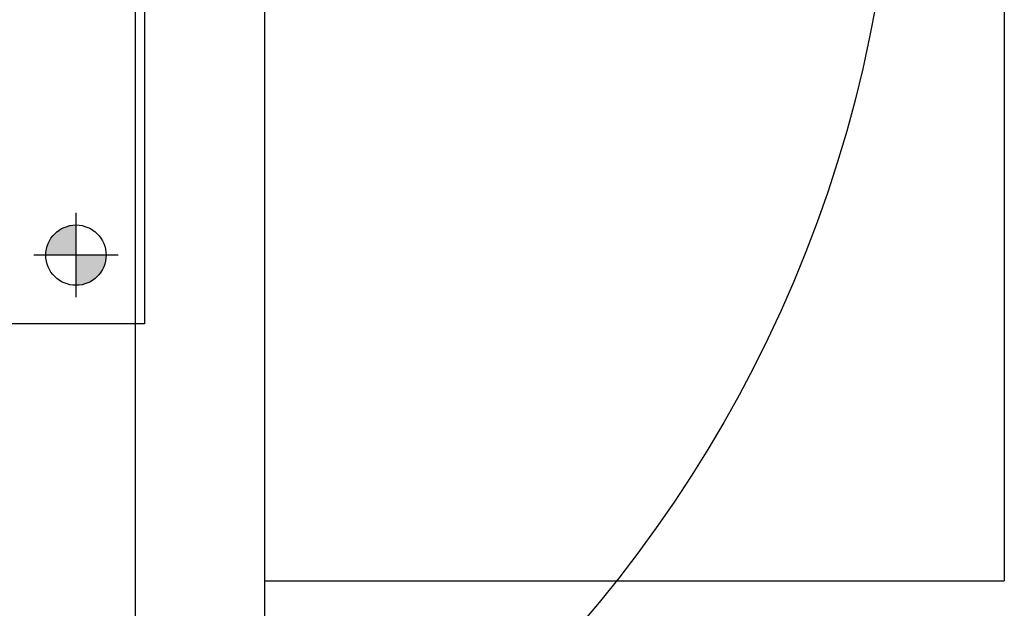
# Model space of a CAD drawing. Extents: x -7650383 to 4934791, y -114316 to 1826789.
# Tile 199 of 256: x 2137673 to 2137947, y 41922 to 42086. Entities that reach past the tile are written whole.
import ezdxf

# ---------------------------------------------------------------- set-up
doc = ezdxf.new("R2010")
doc.units = 0
doc.header["$LTSCALE"] = 800
doc.header["$MEASUREMENT"] = 0
doc.layers.add('KEY PLAN', color=251, linetype='CONTINUOUS')

# ---------------------------------------------------------------- blocks, each defined once
blk = doc.blocks.new('UTCOMBINE')
at = {"layer": 'KEY PLAN'}
h = blk.add_hatch(color=256, dxfattribs=at)
h.paths.add_polyline_path([(-709895.61, 46693.42), (-709903.99, 46693.42), (-709903.99, 46685.03, 0.414214)])
h.paths.add_polyline_path([(-709912.37, 46693.42), (-709903.99, 46693.42), (-709903.99, 46701.8, 0.414214)])
h = blk.add_hatch(color=256, dxfattribs=at)
h.paths.add_polyline_path([(-709895.61, 46693.42), (-709903.99, 46693.42), (-709903.99, 46685.03, 0.414214)])
h.paths.add_polyline_path([(-709912.37, 46693.42), (-709903.99, 46693.42), (-709903.99, 46701.8, 0.414214)])
h = blk.add_hatch(color=256, dxfattribs=at)
h.paths.add_polyline_path([(-709895.61, 46693.42), (-709903.99, 46693.42), (-709903.99, 46685.03, 0.414214)])
h.paths.add_polyline_path([(-709912.37, 46693.42), (-709903.99, 46693.42), (-709903.99, 46701.8, 0.414214)])
h = blk.add_hatch(color=256, dxfattribs=at)
h.paths.add_polyline_path([(-709895.61, 46693.42), (-709903.99, 46693.42), (-709903.99, 46685.03, 0.414214)])
h.paths.add_polyline_path([(-709912.37, 46693.42), (-709903.99, 46693.42), (-709903.99, 46701.8, 0.414214)])
h = blk.add_hatch(color=256, dxfattribs=at)
h.paths.add_polyline_path([(-709895.61, 46693.42), (-709903.99, 46693.42), (-709903.99, 46685.03, 0.414214)])
h.paths.add_polyline_path([(-709912.37, 46693.42), (-709903.99, 46693.42), (-709903.99, 46701.8, 0.414214)])
h = blk.add_hatch(color=256, dxfattribs=at)
h.paths.add_polyline_path([(-709895.61, 46693.42), (-709903.99, 46693.42), (-709903.99, 46685.03, 0.414214)])
h.paths.add_polyline_path([(-709912.37, 46693.42), (-709903.99, 46693.42), (-709903.99, 46701.8, 0.414214)])
h = blk.add_hatch(color=256, dxfattribs=at)
h.paths.add_polyline_path([(-709895.61, 46693.42), (-709903.99, 46693.42), (-709903.99, 46685.03, 0.414214)])
h.paths.add_polyline_path([(-709912.37, 46693.42), (-709903.99, 46693.42), (-709903.99, 46701.8, 0.414214)])
h = blk.add_hatch(color=256, dxfattribs=at)
h.paths.add_polyline_path([(-709895.61, 46693.42), (-709903.99, 46693.42), (-709903.99, 46685.03, 0.414214)])
h.paths.add_polyline_path([(-709912.37, 46693.42), (-709903.99, 46693.42), (-709903.99, 46701.8, 0.414214)])
h = blk.add_hatch(color=256, dxfattribs=at)
h.paths.add_polyline_path([(-709895.61, 46693.42), (-709903.99, 46693.42), (-709903.99, 46685.03, 0.414214)])
h.paths.add_polyline_path([(-709912.37, 46693.42), (-709903.99, 46693.42), (-709903.99, 46701.8, 0.414214)])
h = blk.add_hatch(color=256, dxfattribs=at)
h.paths.add_polyline_path([(-709895.61, 46693.42), (-709903.99, 46693.42), (-709903.99, 46685.03, 0.414214)])
h.paths.add_polyline_path([(-709912.37, 46693.42), (-709903.99, 46693.42), (-709903.99, 46701.8, 0.414214)])
h = blk.add_hatch(color=256, dxfattribs=at)
h.paths.add_polyline_path([(-709895.61, 46693.42), (-709903.99, 46693.42), (-709903.99, 46685.03, 0.414214)])
h.paths.add_polyline_path([(-709912.37, 46693.42), (-709903.99, 46693.42), (-709903.99, 46701.8, 0.414214)])
h = blk.add_hatch(color=256, dxfattribs=at)
h.paths.add_polyline_path([(-709895.61, 46693.42), (-709903.99, 46693.42), (-709903.99, 46685.03, 0.414214)])
h.paths.add_polyline_path([(-709912.37, 46693.42), (-709903.99, 46693.42), (-709903.99, 46701.8, 0.414214)])
h = blk.add_hatch(color=256, dxfattribs=at)
h.paths.add_polyline_path([(-709895.61, 46693.42), (-709903.99, 46693.42), (-709903.99, 46685.03, 0.414214)])
h.paths.add_polyline_path([(-709912.37, 46693.42), (-709903.99, 46693.42), (-709903.99, 46701.8, 0.414214)])
h = blk.add_hatch(color=256, dxfattribs=at)
h.paths.add_polyline_path([(-709895.61, 46693.42), (-709903.99, 46693.42), (-709903.99, 46685.03, 0.414214)])
h.paths.add_polyline_path([(-709912.37, 46693.42), (-709903.99, 46693.42), (-709903.99, 46701.8, 0.414214)])
h = blk.add_hatch(color=256, dxfattribs=at)
h.paths.add_polyline_path([(-709895.61, 46693.42), (-709903.99, 46693.42), (-709903.99, 46685.03, 0.414214)])
h.paths.add_polyline_path([(-709912.37, 46693.42), (-709903.99, 46693.42), (-709903.99, 46701.8, 0.414214)])
h = blk.add_hatch(color=256, dxfattribs=at)
h.paths.add_polyline_path([(-709895.61, 46693.42), (-709903.99, 46693.42), (-709903.99, 46685.03, 0.414214)])
h.paths.add_polyline_path([(-709912.37, 46693.42), (-709903.99, 46693.42), (-709903.99, 46701.8, 0.414214)])
h = blk.add_hatch(color=256, dxfattribs=at)
h.paths.add_polyline_path([(-709895.61, 46693.42), (-709903.99, 46693.42), (-709903.99, 46685.03, 0.414214)])
h.paths.add_polyline_path([(-709912.37, 46693.42), (-709903.99, 46693.42), (-709903.99, 46701.8, 0.414214)])
h = blk.add_hatch(color=256, dxfattribs=at)
h.paths.add_polyline_path([(-709895.61, 46693.42), (-709903.99, 46693.42), (-709903.99, 46685.03, 0.414214)])
h.paths.add_polyline_path([(-709912.37, 46693.42), (-709903.99, 46693.42), (-709903.99, 46701.8, 0.414214)])
h = blk.add_hatch(color=256, dxfattribs=at)
h.paths.add_polyline_path([(-709895.61, 46693.42), (-709903.99, 46693.42), (-709903.99, 46685.03, 0.414214)])
h.paths.add_polyline_path([(-709912.37, 46693.42), (-709903.99, 46693.42), (-709903.99, 46701.8, 0.414214)])
h = blk.add_hatch(color=256, dxfattribs=at)
h.paths.add_polyline_path([(-709895.61, 46693.42), (-709903.99, 46693.42), (-709903.99, 46685.03, 0.414214)])
h.paths.add_polyline_path([(-709912.37, 46693.42), (-709903.99, 46693.42), (-709903.99, 46701.8, 0.414214)])
h = blk.add_hatch(color=256, dxfattribs=at)
h.paths.add_polyline_path([(-709895.61, 46693.42), (-709903.99, 46693.42), (-709903.99, 46685.03, 0.414214)])
h.paths.add_polyline_path([(-709912.37, 46693.42), (-709903.99, 46693.42), (-709903.99, 46701.8, 0.414214)])
h = blk.add_hatch(color=256, dxfattribs=at)
h.paths.add_polyline_path([(-709895.61, 46693.42), (-709903.99, 46693.42), (-709903.99, 46685.03, 0.414214)])
h.paths.add_polyline_path([(-709912.37, 46693.42), (-709903.99, 46693.42), (-709903.99, 46701.8, 0.414214)])
h = blk.add_hatch(color=256, dxfattribs=at)
h.paths.add_polyline_path([(-709895.61, 46693.42), (-709903.99, 46693.42), (-709903.99, 46685.03, 0.414214)])
h.paths.add_polyline_path([(-709912.37, 46693.42), (-709903.99, 46693.42), (-709903.99, 46701.8, 0.414214)])
h = blk.add_hatch(color=256, dxfattribs=at)
h.paths.add_polyline_path([(-709895.61, 46693.42), (-709903.99, 46693.42), (-709903.99, 46685.03, 0.414214)])
h.paths.add_polyline_path([(-709912.37, 46693.42), (-709903.99, 46693.42), (-709903.99, 46701.8, 0.414214)])
h = blk.add_hatch(color=256, dxfattribs=at)
h.paths.add_polyline_path([(-709895.61, 46693.42), (-709903.99, 46693.42), (-709903.99, 46685.03, 0.414214)])
h.paths.add_polyline_path([(-709912.37, 46693.42), (-709903.99, 46693.42), (-709903.99, 46701.8, 0.414214)])
h = blk.add_hatch(color=256, dxfattribs=at)
h.paths.add_polyline_path([(-709895.61, 46693.42), (-709903.99, 46693.42), (-709903.99, 46685.03, 0.414214)])
h.paths.add_polyline_path([(-709912.37, 46693.42), (-709903.99, 46693.42), (-709903.99, 46701.8, 0.414214)])
h = blk.add_hatch(color=256, dxfattribs=at)
h.paths.add_polyline_path([(-709895.61, 46693.42), (-709903.99, 46693.42), (-709903.99, 46685.03, 0.414214)])
h.paths.add_polyline_path([(-709912.37, 46693.42), (-709903.99, 46693.42), (-709903.99, 46701.8, 0.414214)])
h = blk.add_hatch(color=256, dxfattribs=at)
h.paths.add_polyline_path([(-709895.61, 46693.42), (-709903.99, 46693.42), (-709903.99, 46685.03, 0.414214)])
h.paths.add_polyline_path([(-709912.37, 46693.42), (-709903.99, 46693.42), (-709903.99, 46701.8, 0.414214)])
h = blk.add_hatch(color=256, dxfattribs=at)
h.paths.add_polyline_path([(-709895.61, 46693.42), (-709903.99, 46693.42), (-709903.99, 46685.03, 0.414214)])
h.paths.add_polyline_path([(-709912.37, 46693.42), (-709903.99, 46693.42), (-709903.99, 46701.8, 0.414214)])
h = blk.add_hatch(color=256, dxfattribs=at)
h.paths.add_polyline_path([(-709895.61, 46693.42), (-709903.99, 46693.42), (-709903.99, 46685.03, 0.414214)])
h.paths.add_polyline_path([(-709912.37, 46693.42), (-709903.99, 46693.42), (-709903.99, 46701.8, 0.414214)])
h = blk.add_hatch(color=256, dxfattribs=at)
h.paths.add_polyline_path([(-709895.61, 46693.42), (-709903.99, 46693.42), (-709903.99, 46685.03, 0.414214)])
h.paths.add_polyline_path([(-709912.37, 46693.42), (-709903.99, 46693.42), (-709903.99, 46701.8, 0.414214)])
h = blk.add_hatch(color=256, dxfattribs=at)
h.paths.add_polyline_path([(-709895.61, 46693.42), (-709903.99, 46693.42), (-709903.99, 46685.03, 0.414214)])
h.paths.add_polyline_path([(-709912.37, 46693.42), (-709903.99, 46693.42), (-709903.99, 46701.8, 0.414214)])
h = blk.add_hatch(color=256, dxfattribs=at)
h.paths.add_polyline_path([(-709895.61, 46693.42), (-709903.99, 46693.42), (-709903.99, 46685.03, 0.414214)])
h.paths.add_polyline_path([(-709912.37, 46693.42), (-709903.99, 46693.42), (-709903.99, 46701.8, 0.414214)])
h = blk.add_hatch(color=256, dxfattribs=at)
h.paths.add_polyline_path([(-709895.61, 46693.42), (-709903.99, 46693.42), (-709903.99, 46685.03, 0.414214)])
h.paths.add_polyline_path([(-709912.37, 46693.42), (-709903.99, 46693.42), (-709903.99, 46701.8, 0.414214)])
h = blk.add_hatch(color=256, dxfattribs=at)
h.paths.add_polyline_path([(-709895.61, 46693.42), (-709903.99, 46693.42), (-709903.99, 46685.03, 0.414214)])
h.paths.add_polyline_path([(-709912.37, 46693.42), (-709903.99, 46693.42), (-709903.99, 46701.8, 0.414214)])
h = blk.add_hatch(color=256, dxfattribs=at)
h.paths.add_polyline_path([(-709895.61, 46693.42), (-709903.99, 46693.42), (-709903.99, 46685.03, 0.414214)])
h.paths.add_polyline_path([(-709912.37, 46693.42), (-709903.99, 46693.42), (-709903.99, 46701.8, 0.414214)])
h = blk.add_hatch(color=256, dxfattribs=at)
h.paths.add_polyline_path([(-709895.61, 46693.42), (-709903.99, 46693.42), (-709903.99, 46685.03, 0.414214)])
h.paths.add_polyline_path([(-709912.37, 46693.42), (-709903.99, 46693.42), (-709903.99, 46701.8, 0.414214)])
h = blk.add_hatch(color=256, dxfattribs=at)
h.paths.add_polyline_path([(-709895.61, 46693.42), (-709903.99, 46693.42), (-709903.99, 46685.03, 0.414214)])
h.paths.add_polyline_path([(-709912.37, 46693.42), (-709903.99, 46693.42), (-709903.99, 46701.8, 0.414214)])
h = blk.add_hatch(color=256, dxfattribs=at)
h.paths.add_polyline_path([(-709895.61, 46693.42), (-709903.99, 46693.42), (-709903.99, 46685.03, 0.414214)])
h.paths.add_polyline_path([(-709912.37, 46693.42), (-709903.99, 46693.42), (-709903.99, 46701.8, 0.414214)])
h = blk.add_hatch(color=256, dxfattribs=at)
h.paths.add_polyline_path([(-709895.61, 46693.42), (-709903.99, 46693.42), (-709903.99, 46685.03, 0.414214)])
h.paths.add_polyline_path([(-709912.37, 46693.42), (-709903.99, 46693.42), (-709903.99, 46701.8, 0.414214)])
h = blk.add_hatch(color=256, dxfattribs=at)
h.paths.add_polyline_path([(-709895.61, 46693.42), (-709903.99, 46693.42), (-709903.99, 46685.03, 0.414214)])
h.paths.add_polyline_path([(-709912.37, 46693.42), (-709903.99, 46693.42), (-709903.99, 46701.8, 0.414214)])
h = blk.add_hatch(color=256, dxfattribs=at)
h.paths.add_polyline_path([(-709895.61, 46693.42), (-709903.99, 46693.42), (-709903.99, 46685.03, 0.414214)])
h.paths.add_polyline_path([(-709912.37, 46693.42), (-709903.99, 46693.42), (-709903.99, 46701.8, 0.414214)])
h = blk.add_hatch(color=256, dxfattribs=at)
h.paths.add_polyline_path([(-709895.61, 46693.42), (-709903.99, 46693.42), (-709903.99, 46685.03, 0.414214)])
h.paths.add_polyline_path([(-709912.37, 46693.42), (-709903.99, 46693.42), (-709903.99, 46701.8, 0.414214)])
h = blk.add_hatch(color=256, dxfattribs=at)
h.paths.add_polyline_path([(-709895.61, 46693.42), (-709903.99, 46693.42), (-709903.99, 46685.03, 0.414214)])
h.paths.add_polyline_path([(-709912.37, 46693.42), (-709903.99, 46693.42), (-709903.99, 46701.8, 0.414214)])
h = blk.add_hatch(color=256, dxfattribs=at)
h.paths.add_polyline_path([(-709895.61, 46693.42), (-709903.99, 46693.42), (-709903.99, 46685.03, 0.414214)])
h.paths.add_polyline_path([(-709912.37, 46693.42), (-709903.99, 46693.42), (-709903.99, 46701.8, 0.414214)])
h = blk.add_hatch(color=256, dxfattribs=at)
h.paths.add_polyline_path([(-709895.61, 46693.42), (-709903.99, 46693.42), (-709903.99, 46685.03, 0.414214)])
h.paths.add_polyline_path([(-709912.37, 46693.42), (-709903.99, 46693.42), (-709903.99, 46701.8, 0.414214)])
h = blk.add_hatch(color=256, dxfattribs=at)
h.paths.add_polyline_path([(-709895.61, 46693.42), (-709903.99, 46693.42), (-709903.99, 46685.03, 0.414214)])
h.paths.add_polyline_path([(-709912.37, 46693.42), (-709903.99, 46693.42), (-709903.99, 46701.8, 0.414214)])
h = blk.add_hatch(color=256, dxfattribs=at)
h.paths.add_polyline_path([(-709895.61, 46693.42), (-709903.99, 46693.42), (-709903.99, 46685.03, 0.414214)])
h.paths.add_polyline_path([(-709912.37, 46693.42), (-709903.99, 46693.42), (-709903.99, 46701.8, 0.414214)])
h = blk.add_hatch(color=256, dxfattribs=at)
h.paths.add_polyline_path([(-709895.61, 46693.42), (-709903.99, 46693.42), (-709903.99, 46685.03, 0.414214)])
h.paths.add_polyline_path([(-709912.37, 46693.42), (-709903.99, 46693.42), (-709903.99, 46701.8, 0.414214)])
h = blk.add_hatch(color=256, dxfattribs=at)
h.paths.add_polyline_path([(-709895.61, 46693.42), (-709903.99, 46693.42), (-709903.99, 46685.03, 0.414214)])
h.paths.add_polyline_path([(-709912.37, 46693.42), (-709903.99, 46693.42), (-709903.99, 46701.8, 0.414214)])
h = blk.add_hatch(color=256, dxfattribs=at)
h.paths.add_polyline_path([(-709895.61, 46693.42), (-709903.99, 46693.42), (-709903.99, 46685.03, 0.414214)])
h.paths.add_polyline_path([(-709912.37, 46693.42), (-709903.99, 46693.42), (-709903.99, 46701.8, 0.414214)])
h = blk.add_hatch(color=256, dxfattribs=at)
h.paths.add_polyline_path([(-709895.61, 46693.42), (-709903.99, 46693.42), (-709903.99, 46685.03, 0.414214)])
h.paths.add_polyline_path([(-709912.37, 46693.42), (-709903.99, 46693.42), (-709903.99, 46701.8, 0.414214)])
h = blk.add_hatch(color=256, dxfattribs=at)
h.paths.add_polyline_path([(-709895.61, 46693.42), (-709903.99, 46693.42), (-709903.99, 46685.03, 0.414214)])
h.paths.add_polyline_path([(-709912.37, 46693.42), (-709903.99, 46693.42), (-709903.99, 46701.8, 0.414214)])
h = blk.add_hatch(color=256, dxfattribs=at)
h.paths.add_polyline_path([(-709895.61, 46693.42), (-709903.99, 46693.42), (-709903.99, 46685.03, 0.414214)])
h.paths.add_polyline_path([(-709912.37, 46693.42), (-709903.99, 46693.42), (-709903.99, 46701.8, 0.414214)])
h = blk.add_hatch(color=256, dxfattribs=at)
h.paths.add_polyline_path([(-709895.61, 46693.42), (-709903.99, 46693.42), (-709903.99, 46685.03, 0.414214)])
h.paths.add_polyline_path([(-709912.37, 46693.42), (-709903.99, 46693.42), (-709903.99, 46701.8, 0.414214)])
h = blk.add_hatch(color=256, dxfattribs=at)
h.paths.add_polyline_path([(-709895.61, 46693.42), (-709903.99, 46693.42), (-709903.99, 46685.03, 0.414214)])
h.paths.add_polyline_path([(-709912.37, 46693.42), (-709903.99, 46693.42), (-709903.99, 46701.8, 0.414214)])
h = blk.add_hatch(color=256, dxfattribs=at)
h.paths.add_polyline_path([(-709895.61, 46693.42), (-709903.99, 46693.42), (-709903.99, 46685.03, 0.414214)])
h.paths.add_polyline_path([(-709912.37, 46693.42), (-709903.99, 46693.42), (-709903.99, 46701.8, 0.414214)])
h = blk.add_hatch(color=256, dxfattribs=at)
h.paths.add_polyline_path([(-709895.61, 46693.42), (-709903.99, 46693.42), (-709903.99, 46685.03, 0.414214)])
h.paths.add_polyline_path([(-709912.37, 46693.42), (-709903.99, 46693.42), (-709903.99, 46701.8, 0.414214)])
h = blk.add_hatch(color=256, dxfattribs=at)
h.paths.add_polyline_path([(-709895.61, 46693.42), (-709903.99, 46693.42), (-709903.99, 46685.03, 0.414214)])
h.paths.add_polyline_path([(-709912.37, 46693.42), (-709903.99, 46693.42), (-709903.99, 46701.8, 0.414214)])
h = blk.add_hatch(color=256, dxfattribs=at)
h.paths.add_polyline_path([(-709895.61, 46693.42), (-709903.99, 46693.42), (-709903.99, 46685.03, 0.414214)])
h.paths.add_polyline_path([(-709912.37, 46693.42), (-709903.99, 46693.42), (-709903.99, 46701.8, 0.414214)])
h = blk.add_hatch(color=256, dxfattribs=at)
h.paths.add_polyline_path([(-709895.61, 46693.42), (-709903.99, 46693.42), (-709903.99, 46685.03, 0.414214)])
h.paths.add_polyline_path([(-709912.37, 46693.42), (-709903.99, 46693.42), (-709903.99, 46701.8, 0.414214)])
h = blk.add_hatch(color=256, dxfattribs=at)
h.paths.add_polyline_path([(-709895.61, 46693.42), (-709903.99, 46693.42), (-709903.99, 46685.03, 0.414214)])
h.paths.add_polyline_path([(-709912.37, 46693.42), (-709903.99, 46693.42), (-709903.99, 46701.8, 0.414214)])
h = blk.add_hatch(color=256, dxfattribs=at)
h.paths.add_polyline_path([(-709895.61, 46693.42), (-709903.99, 46693.42), (-709903.99, 46685.03, 0.414214)])
h.paths.add_polyline_path([(-709912.37, 46693.42), (-709903.99, 46693.42), (-709903.99, 46701.8, 0.414214)])
h = blk.add_hatch(color=256, dxfattribs=at)
h.paths.add_polyline_path([(-709895.61, 46693.42), (-709903.99, 46693.42), (-709903.99, 46685.03, 0.414214)])
h.paths.add_polyline_path([(-709912.37, 46693.42), (-709903.99, 46693.42), (-709903.99, 46701.8, 0.414214)])
for p, q in [((-709956.4, 45726.59, 0), (-709956.4, 46828.94, 0)), ((-709956.4, 45726.59, 0), (-709956.4, 46828.94, 0)), ((-709956.4, 45726.59, 0), (-709956.4, 46828.94, 0)), ((-709956.4, 45726.59, 0), (-709956.4, 46828.94, 0)), ((-709920.4, 45220.29, 0), (-709920.4, 46829.58, 0)), ((-709956.4, 46783.94, 0), (-710162.02, 46783.94, 0)), ((-710162.02, 45383.96, 0), (-710162.02, 46783.94, 0)), ((-709923.04, 46712.47, 0), (-709618.22, 46712.47, 0)), ((-709923.04, 46407.65, 0), (-709923.04, 46712.47, 0)), ((-709923.04, 46712.47, 0), (-709618.22, 46712.47, 0)), ((-709923.04, 46407.65, 0), (-709923.04, 46712.47, 0)), ((-709923.04, 46712.47, 0), (-709618.22, 46712.47, 0)), ((-709923.04, 46712.47, 0), (-709618.22, 46712.47, 0)), ((-709923.04, 46407.65, 0), (-709923.04, 46712.47, 0)), ((-709923.04, 46407.65, 0), (-709923.04, 46712.47, 0)), ((-709923.04, 46712.47, 0), (-709618.22, 46712.47, 0)), ((-709923.04, 46712.47, 0), (-709618.22, 46712.47, 0)), ((-709923.04, 46712.47, 0), (-709618.22, 46712.47, 0)), ((-709923.04, 46712.47, 0), (-709618.22, 46712.47, 0)), ((-709923.04, 46407.65, 0), (-709923.04, 46712.47, 0)), ((-709923.04, 46407.65, 0), (-709923.04, 46712.47, 0)), ((-709923.04, 46407.65, 0), (-709923.04, 46712.47, 0)), ((-709923.04, 46407.65, 0), (-709923.04, 46712.47, 0)), ((-709923.04, 46712.47, 0), (-709618.22, 46712.47, 0)), ((-709923.04, 46712.47, 0), (-709618.22, 46712.47, 0)), ((-709923.04, 46712.47, 0), (-709618.22, 46712.47, 0)), ((-709923.04, 46712.47, 0), (-709618.22, 46712.47, 0)), ((-709923.04, 46712.47, 0), (-709618.22, 46712.47, 0)), ((-709923.04, 46712.47, 0), (-709618.22, 46712.47, 0)), ((-709923.04, 46712.47, 0), (-709618.22, 46712.47, 0)), ((-709923.04, 46712.47, 0), (-709618.22, 46712.47, 0)), ((-709923.04, 46407.65, 0), (-709923.04, 46712.47, 0)), ((-709923.04, 46407.65, 0), (-709923.04, 46712.47, 0)), ((-709923.04, 46407.65, 0), (-709923.04, 46712.47, 0)), ((-709923.04, 46407.65, 0), (-709923.04, 46712.47, 0)), ((-709923.04, 46407.65, 0), (-709923.04, 46712.47, 0)), ((-709923.04, 46407.65, 0), (-709923.04, 46712.47, 0)), ((-709923.04, 46407.65, 0), (-709923.04, 46712.47, 0)), ((-709923.04, 46407.65, 0), (-709923.04, 46712.47, 0)), ((-709923.04, 46712.47, 0), (-709618.22, 46712.47, 0)), ((-709923.04, 46712.47, 0), (-709618.22, 46712.47, 0)), ((-709923.04, 46712.47, 0), (-709618.22, 46712.47, 0)), ((-709923.04, 46712.47, 0), (-709618.22, 46712.47, 0)), ((-709923.04, 46712.47, 0), (-709618.22, 46712.47, 0)), ((-709923.04, 46712.47, 0), (-709618.22, 46712.47, 0)), ((-709923.04, 46712.47, 0), (-709618.22, 46712.47, 0)), ((-709923.04, 46712.47, 0), (-709618.22, 46712.47, 0)), ((-709923.04, 46712.47, 0), (-709618.22, 46712.47, 0)), ((-709923.04, 46712.47, 0), (-709618.22, 46712.47, 0)), ((-709923.04, 46712.47, 0), (-709618.22, 46712.47, 0)), ((-709923.04, 46712.47, 0), (-709618.22, 46712.47, 0)), ((-709923.04, 46712.47, 0), (-709618.22, 46712.47, 0)), ((-709923.04, 46712.47, 0), (-709618.22, 46712.47, 0)), ((-709923.04, 46712.47, 0), (-709618.22, 46712.47, 0)), ((-709923.04, 46712.47, 0), (-709618.22, 46712.47, 0)), ((-709923.04, 46407.65, 0), (-709923.04, 46712.47, 0)), ((-709923.04, 46407.65, 0), (-709923.04, 46712.47, 0)), ((-709923.04, 46407.65, 0), (-709923.04, 46712.47, 0)), ((-709923.04, 46407.65, 0), (-709923.04, 46712.47, 0)), ((-709923.04, 46407.65, 0), (-709923.04, 46712.47, 0)), ((-709923.04, 46407.65, 0), (-709923.04, 46712.47, 0)), ((-709923.04, 46407.65, 0), (-709923.04, 46712.47, 0)), ((-709923.04, 46407.65, 0), (-709923.04, 46712.47, 0)), ((-709923.04, 46407.65, 0), (-709923.04, 46712.47, 0)), ((-709923.04, 46407.65, 0), (-709923.04, 46712.47, 0)), ((-709923.04, 46407.65, 0), (-709923.04, 46712.47, 0)), ((-709923.04, 46407.65, 0), (-709923.04, 46712.47, 0)), ((-709923.04, 46407.65, 0), (-709923.04, 46712.47, 0)), ((-709923.04, 46407.65, 0), (-709923.04, 46712.47, 0)), ((-709923.04, 46407.65, 0), (-709923.04, 46712.47, 0)), ((-709923.04, 46407.65, 0), (-709923.04, 46712.47, 0)), ((-709923.04, 46712.47, 0), (-709618.22, 46712.47, 0)), ((-709923.04, 46407.65, 0), (-709923.04, 46712.47, 0)), ((-709923.04, 46712.47, 0), (-709618.22, 46712.47, 0)), ((-709923.04, 46407.65, 0), (-709923.04, 46712.47, 0)), ((-709923.04, 46712.47, 0), (-709618.22, 46712.47, 0)), ((-709923.04, 46712.47, 0), (-709618.22, 46712.47, 0)), ((-709923.04, 46407.65, 0), (-709923.04, 46712.47, 0)), ((-709923.04, 46407.65, 0), (-709923.04, 46712.47, 0)), ((-709923.04, 46712.47, 0), (-709618.22, 46712.47, 0)), ((-709923.04, 46712.47, 0), (-709618.22, 46712.47, 0)), ((-709923.04, 46712.47, 0), (-709618.22, 46712.47, 0)), ((-709923.04, 46712.47, 0), (-709618.22, 46712.47, 0)), ((-709923.04, 46407.65, 0), (-709923.04, 46712.47, 0)), ((-709923.04, 46407.65, 0), (-709923.04, 46712.47, 0)), ((-709923.04, 46407.65, 0), (-709923.04, 46712.47, 0)), ((-709923.04, 46407.65, 0), (-709923.04, 46712.47, 0)), ((-709923.04, 46712.47, 0), (-709618.22, 46712.47, 0)), ((-709923.04, 46712.47, 0), (-709618.22, 46712.47, 0)), ((-709923.04, 46712.47, 0), (-709618.22, 46712.47, 0)), ((-709923.04, 46712.47, 0), (-709618.22, 46712.47, 0)), ((-709923.04, 46712.47, 0), (-709618.22, 46712.47, 0)), ((-709923.04, 46712.47, 0), (-709618.22, 46712.47, 0)), ((-709923.04, 46712.47, 0), (-709618.22, 46712.47, 0)), ((-709923.04, 46712.47, 0), (-709618.22, 46712.47, 0)), ((-709923.04, 46407.65, 0), (-709923.04, 46712.47, 0)), ((-709923.04, 46407.65, 0), (-709923.04, 46712.47, 0)), ((-709923.04, 46407.65, 0), (-709923.04, 46712.47, 0)), ((-709923.04, 46407.65, 0), (-709923.04, 46712.47, 0)), ((-709923.04, 46407.65, 0), (-709923.04, 46712.47, 0)), ((-709923.04, 46407.65, 0), (-709923.04, 46712.47, 0)), ((-709923.04, 46407.65, 0), (-709923.04, 46712.47, 0)), ((-709923.04, 46407.65, 0), (-709923.04, 46712.47, 0)), ((-709923.04, 46712.47, 0), (-709618.22, 46712.47, 0)), ((-709923.04, 46712.47, 0), (-709618.22, 46712.47, 0)), ((-709923.04, 46712.47, 0), (-709618.22, 46712.47, 0)), ((-709923.04, 46712.47, 0), (-709618.22, 46712.47, 0)), ((-709923.04, 46712.47, 0), (-709618.22, 46712.47, 0)), ((-709923.04, 46712.47, 0), (-709618.22, 46712.47, 0)), ((-709923.04, 46712.47, 0), (-709618.22, 46712.47, 0)), ((-709923.04, 46712.47, 0), (-709618.22, 46712.47, 0)), ((-709923.04, 46712.47, 0), (-709618.22, 46712.47, 0)), ((-709923.04, 46712.47, 0), (-709618.22, 46712.47, 0)), ((-709923.04, 46712.47, 0), (-709618.22, 46712.47, 0)), ((-709923.04, 46712.47, 0), (-709618.22, 46712.47, 0)), ((-709923.04, 46712.47, 0), (-709618.22, 46712.47, 0)), ((-709923.04, 46712.47, 0), (-709618.22, 46712.47, 0)), ((-709923.04, 46712.47, 0), (-709618.22, 46712.47, 0)), ((-709923.04, 46712.47, 0), (-709618.22, 46712.47, 0)), ((-709923.04, 46407.65, 0), (-709923.04, 46712.47, 0)), ((-709923.04, 46407.65, 0), (-709923.04, 46712.47, 0)), ((-709923.04, 46407.65, 0), (-709923.04, 46712.47, 0)), ((-709923.04, 46407.65, 0), (-709923.04, 46712.47, 0)), ((-709923.04, 46407.65, 0), (-709923.04, 46712.47, 0)), ((-709923.04, 46407.65, 0), (-709923.04, 46712.47, 0)), ((-709923.04, 46407.65, 0), (-709923.04, 46712.47, 0)), ((-709923.04, 46407.65, 0), (-709923.04, 46712.47, 0)), ((-709923.04, 46407.65, 0), (-709923.04, 46712.47, 0)), ((-709923.04, 46407.65, 0), (-709923.04, 46712.47, 0)), ((-709923.04, 46407.65, 0), (-709923.04, 46712.47, 0)), ((-709923.04, 46407.65, 0), (-709923.04, 46712.47, 0)), ((-709923.04, 46407.65, 0), (-709923.04, 46712.47, 0)), ((-709923.04, 46407.65, 0), (-709923.04, 46712.47, 0)), ((-709923.04, 46407.65, 0), (-709923.04, 46712.47, 0)), ((-709923.04, 46407.65, 0), (-709923.04, 46712.47, 0)), ((-709903.99, 46681.7, 0), (-709903.99, 46705.13, 0)), ((-709903.99, 46681.7, 0), (-709903.99, 46705.13, 0)), ((-709903.99, 46681.7, 0), (-709903.99, 46705.13, 0)), ((-709903.99, 46681.7, 0), (-709903.99, 46705.13, 0)), ((-709903.99, 46681.7, 0), (-709903.99, 46705.13, 0)), ((-709903.99, 46681.7, 0), (-709903.99, 46705.13, 0)), ((-709903.99, 46681.7, 0), (-709903.99, 46705.13, 0)), ((-709903.99, 46681.7, 0), (-709903.99, 46705.13, 0)), ((-709903.99, 46681.7, 0), (-709903.99, 46705.13, 0)), ((-709903.99, 46681.7, 0), (-709903.99, 46705.13, 0)), ((-709903.99, 46681.7, 0), (-709903.99, 46705.13, 0)), ((-709903.99, 46681.7, 0), (-709903.99, 46705.13, 0)), ((-709903.99, 46681.7, 0), (-709903.99, 46705.13, 0)), ((-709903.99, 46681.7, 0), (-709903.99, 46705.13, 0)), ((-709903.99, 46681.7, 0), (-709903.99, 46705.13, 0)), ((-709903.99, 46681.7, 0), (-709903.99, 46705.13, 0)), ((-709903.99, 46681.7, 0), (-709903.99, 46705.13, 0)), ((-709903.99, 46681.7, 0), (-709903.99, 46705.13, 0)), ((-709903.99, 46681.7, 0), (-709903.99, 46705.13, 0)), ((-709903.99, 46681.7, 0), (-709903.99, 46705.13, 0)), ((-709903.99, 46681.7, 0), (-709903.99, 46705.13, 0)), ((-709903.99, 46681.7, 0), (-709903.99, 46705.13, 0)), ((-709903.99, 46681.7, 0), (-709903.99, 46705.13, 0)), ((-709903.99, 46681.7, 0), (-709903.99, 46705.13, 0)), ((-709903.99, 46681.7, 0), (-709903.99, 46705.13, 0)), ((-709903.99, 46681.7, 0), (-709903.99, 46705.13, 0)), ((-709903.99, 46681.7, 0), (-709903.99, 46705.13, 0)), ((-709903.99, 46681.7, 0), (-709903.99, 46705.13, 0)), ((-709903.99, 46681.7, 0), (-709903.99, 46705.13, 0)), ((-709903.99, 46681.7, 0), (-709903.99, 46705.13, 0)), ((-709903.99, 46681.7, 0), (-709903.99, 46705.13, 0)), ((-709903.99, 46681.7, 0), (-709903.99, 46705.13, 0)), ((-709903.99, 46681.7, 0), (-709903.99, 46705.13, 0)), ((-709903.99, 46681.7, 0), (-709903.99, 46705.13, 0)), ((-709903.99, 46681.7, 0), (-709903.99, 46705.13, 0)), ((-709903.99, 46681.7, 0), (-709903.99, 46705.13, 0)), ((-709903.99, 46681.7, 0), (-709903.99, 46705.13, 0)), ((-709903.99, 46681.7, 0), (-709903.99, 46705.13, 0)), ((-709903.99, 46681.7, 0), (-709903.99, 46705.13, 0)), ((-709903.99, 46681.7, 0), (-709903.99, 46705.13, 0)), ((-709903.99, 46681.7, 0), (-709903.99, 46705.13, 0)), ((-709903.99, 46681.7, 0), (-709903.99, 46705.13, 0)), ((-709903.99, 46681.7, 0), (-709903.99, 46705.13, 0)), ((-709903.99, 46681.7, 0), (-709903.99, 46705.13, 0)), ((-709903.99, 46681.7, 0), (-709903.99, 46705.13, 0)), ((-709903.99, 46681.7, 0), (-709903.99, 46705.13, 0)), ((-709903.99, 46681.7, 0), (-709903.99, 46705.13, 0)), ((-709903.99, 46681.7, 0), (-709903.99, 46705.13, 0)), ((-709903.99, 46681.7, 0), (-709903.99, 46705.13, 0)), ((-709903.99, 46681.7, 0), (-709903.99, 46705.13, 0)), ((-709903.99, 46681.7, 0), (-709903.99, 46705.13, 0)), ((-709903.99, 46681.7, 0), (-709903.99, 46705.13, 0)), ((-709903.99, 46681.7, 0), (-709903.99, 46705.13, 0)), ((-709903.99, 46681.7, 0), (-709903.99, 46705.13, 0)), ((-709903.99, 46681.7, 0), (-709903.99, 46705.13, 0)), ((-709903.99, 46681.7, 0), (-709903.99, 46705.13, 0)), ((-709903.99, 46681.7, 0), (-709903.99, 46705.13, 0)), ((-709903.99, 46681.7, 0), (-709903.99, 46705.13, 0)), ((-709903.99, 46681.7, 0), (-709903.99, 46705.13, 0)), ((-709903.99, 46681.7, 0), (-709903.99, 46705.13, 0)), ((-709903.99, 46681.7, 0), (-709903.99, 46705.13, 0)), ((-709903.99, 46681.7, 0), (-709903.99, 46705.13, 0)), ((-709903.99, 46681.7, 0), (-709903.99, 46705.13, 0)), ((-709903.99, 46681.7, 0), (-709903.99, 46705.13, 0)), ((-709915.71, 46693.42, 0), (-709892.28, 46693.42, 0)), ((-709915.71, 46693.42, 0), (-709892.28, 46693.42, 0)), ((-709915.71, 46693.42, 0), (-709892.28, 46693.42, 0)), ((-709915.71, 46693.42, 0), (-709892.28, 46693.42, 0)), ((-709915.71, 46693.42, 0), (-709892.28, 46693.42, 0)), ((-709915.71, 46693.42, 0), (-709892.28, 46693.42, 0)), ((-709915.71, 46693.42, 0), (-709892.28, 46693.42, 0)), ((-709915.71, 46693.42, 0), (-709892.28, 46693.42, 0)), ((-709915.71, 46693.42, 0), (-709892.28, 46693.42, 0)), ((-709915.71, 46693.42, 0), (-709892.28, 46693.42, 0)), ((-709915.71, 46693.42, 0), (-709892.28, 46693.42, 0)), ((-709915.71, 46693.42, 0), (-709892.28, 46693.42, 0)), ((-709915.71, 46693.42, 0), (-709892.28, 46693.42, 0)), ((-709915.71, 46693.42, 0), (-709892.28, 46693.42, 0)), ((-709915.71, 46693.42, 0), (-709892.28, 46693.42, 0)), ((-709915.71, 46693.42, 0), (-709892.28, 46693.42, 0)), ((-709915.71, 46693.42, 0), (-709892.28, 46693.42, 0)), ((-709915.71, 46693.42, 0), (-709892.28, 46693.42, 0)), ((-709915.71, 46693.42, 0), (-709892.28, 46693.42, 0)), ((-709915.71, 46693.42, 0), (-709892.28, 46693.42, 0)), ((-709915.71, 46693.42, 0), (-709892.28, 46693.42, 0)), ((-709915.71, 46693.42, 0), (-709892.28, 46693.42, 0)), ((-709915.71, 46693.42, 0), (-709892.28, 46693.42, 0)), ((-709915.71, 46693.42, 0), (-709892.28, 46693.42, 0)), ((-709915.71, 46693.42, 0), (-709892.28, 46693.42, 0)), ((-709915.71, 46693.42, 0), (-709892.28, 46693.42, 0)), ((-709915.71, 46693.42, 0), (-709892.28, 46693.42, 0)), ((-709915.71, 46693.42, 0), (-709892.28, 46693.42, 0)), ((-709915.71, 46693.42, 0), (-709892.28, 46693.42, 0)), ((-709915.71, 46693.42, 0), (-709892.28, 46693.42, 0)), ((-709915.71, 46693.42, 0), (-709892.28, 46693.42, 0)), ((-709915.71, 46693.42, 0), (-709892.28, 46693.42, 0)), ((-709915.71, 46693.42, 0), (-709892.28, 46693.42, 0)), ((-709915.71, 46693.42, 0), (-709892.28, 46693.42, 0)), ((-709915.71, 46693.42, 0), (-709892.28, 46693.42, 0)), ((-709915.71, 46693.42, 0), (-709892.28, 46693.42, 0)), ((-709915.71, 46693.42, 0), (-709892.28, 46693.42, 0)), ((-709915.71, 46693.42, 0), (-709892.28, 46693.42, 0)), ((-709915.71, 46693.42, 0), (-709892.28, 46693.42, 0)), ((-709915.71, 46693.42, 0), (-709892.28, 46693.42, 0)), ((-709915.71, 46693.42, 0), (-709892.28, 46693.42, 0)), ((-709915.71, 46693.42, 0), (-709892.28, 46693.42, 0)), ((-709915.71, 46693.42, 0), (-709892.28, 46693.42, 0)), ((-709915.71, 46693.42, 0), (-709892.28, 46693.42, 0)), ((-709915.71, 46693.42, 0), (-709892.28, 46693.42, 0)), ((-709915.71, 46693.42, 0), (-709892.28, 46693.42, 0)), ((-709915.71, 46693.42, 0), (-709892.28, 46693.42, 0)), ((-709915.71, 46693.42, 0), (-709892.28, 46693.42, 0)), ((-709915.71, 46693.42, 0), (-709892.28, 46693.42, 0)), ((-709915.71, 46693.42, 0), (-709892.28, 46693.42, 0)), ((-709915.71, 46693.42, 0), (-709892.28, 46693.42, 0)), ((-709915.71, 46693.42, 0), (-709892.28, 46693.42, 0)), ((-709915.71, 46693.42, 0), (-709892.28, 46693.42, 0)), ((-709915.71, 46693.42, 0), (-709892.28, 46693.42, 0)), ((-709915.71, 46693.42, 0), (-709892.28, 46693.42, 0)), ((-709915.71, 46693.42, 0), (-709892.28, 46693.42, 0)), ((-709915.71, 46693.42, 0), (-709892.28, 46693.42, 0)), ((-709915.71, 46693.42, 0), (-709892.28, 46693.42, 0)), ((-709915.71, 46693.42, 0), (-709892.28, 46693.42, 0)), ((-709915.71, 46693.42, 0), (-709892.28, 46693.42, 0)), ((-709915.71, 46693.42, 0), (-709892.28, 46693.42, 0)), ((-709915.71, 46693.42, 0), (-709892.28, 46693.42, 0)), ((-709915.71, 46693.42, 0), (-709892.28, 46693.42, 0)), ((-709915.71, 46693.42, 0), (-709892.28, 46693.42, 0))]:
    blk.add_line(p, q, dxfattribs=at)
for centre, radius in [((-709770.63, 46560.06, 0), 361.31), ((-709903.99, 46693.42, 0), 8.38), ((-709903.99, 46693.42, 0), 8.38), ((-709903.99, 46693.42, 0), 8.38), ((-709903.99, 46693.42, 0), 8.38), ((-709903.99, 46693.42, 0), 8.38), ((-709903.99, 46693.42, 0), 8.38), ((-709903.99, 46693.42, 0), 8.38), ((-709903.99, 46693.42, 0), 8.38), ((-709903.99, 46693.42, 0), 8.38), ((-709903.99, 46693.42, 0), 8.38), ((-709903.99, 46693.42, 0), 8.38), ((-709903.99, 46693.42, 0), 8.38), ((-709903.99, 46693.42, 0), 8.38), ((-709903.99, 46693.42, 0), 8.38), ((-709903.99, 46693.42, 0), 8.38), ((-709903.99, 46693.42, 0), 8.38), ((-709903.99, 46693.42, 0), 8.38), ((-709903.99, 46693.42, 0), 8.38), ((-709903.99, 46693.42, 0), 8.38), ((-709903.99, 46693.42, 0), 8.38), ((-709903.99, 46693.42, 0), 8.38), ((-709903.99, 46693.42, 0), 8.38), ((-709903.99, 46693.42, 0), 8.38), ((-709903.99, 46693.42, 0), 8.38), ((-709903.99, 46693.42, 0), 8.38), ((-709903.99, 46693.42, 0), 8.38), ((-709903.99, 46693.42, 0), 8.38), ((-709903.99, 46693.42, 0), 8.38), ((-709903.99, 46693.42, 0), 8.38), ((-709903.99, 46693.42, 0), 8.38), ((-709903.99, 46693.42, 0), 8.38), ((-709903.99, 46693.42, 0), 8.38), ((-709903.99, 46693.42, 0), 8.38), ((-709903.99, 46693.42, 0), 8.38), ((-709903.99, 46693.42, 0), 8.38), ((-709903.99, 46693.42, 0), 8.38), ((-709903.99, 46693.42, 0), 8.38), ((-709903.99, 46693.42, 0), 8.38), ((-709903.99, 46693.42, 0), 8.38), ((-709903.99, 46693.42, 0), 8.38), ((-709903.99, 46693.42, 0), 8.38), ((-709903.99, 46693.42, 0), 8.38), ((-709903.99, 46693.42, 0), 8.38), ((-709903.99, 46693.42, 0), 8.38), ((-709903.99, 46693.42, 0), 8.38), ((-709903.99, 46693.42, 0), 8.38), ((-709903.99, 46693.42, 0), 8.38), ((-709903.99, 46693.42, 0), 8.38), ((-709903.99, 46693.42, 0), 8.38), ((-709903.99, 46693.42, 0), 8.38), ((-709903.99, 46693.42, 0), 8.38), ((-709903.99, 46693.42, 0), 8.38), ((-709903.99, 46693.42, 0), 8.38), ((-709903.99, 46693.42, 0), 8.38), ((-709903.99, 46693.42, 0), 8.38), ((-709903.99, 46693.42, 0), 8.38), ((-709903.99, 46693.42, 0), 8.38), ((-709903.99, 46693.42, 0), 8.38), ((-709903.99, 46693.42, 0), 8.38), ((-709903.99, 46693.42, 0), 8.38), ((-709903.99, 46693.42, 0), 8.38), ((-709903.99, 46693.42, 0), 8.38), ((-709903.99, 46693.42, 0), 8.38), ((-709903.99, 46693.42, 0), 8.38)]:
    blk.add_circle(centre, radius, dxfattribs=at)

msp = doc.modelspace()

# ---------------------------------------------------------------- block references
at = {"layer": 'KEY PLAN', "rotation": 180}
msp.add_blockref('UTCOMBINE', (1427784.7, 88713.58, 0), dxfattribs=at)

doc.saveas('drawing.dxf')
